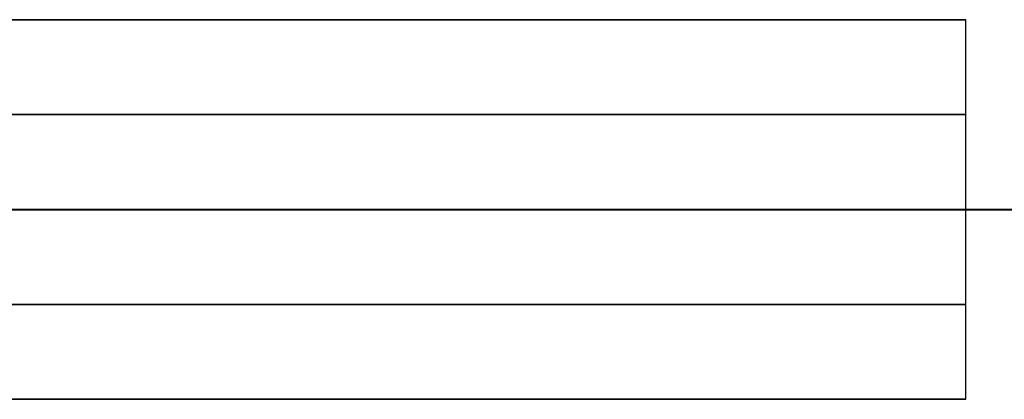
# Model space of a CAD drawing. Header units: millimetres. Extents: x 0 to 350, y 4 to 354.
# Tile 15 of 24: x 14.501 to 15.02, y 19.9 to 20.1. Entities that reach past the tile are written whole.
import ezdxf

# ---------------------------------------------------------------- set-up
doc = ezdxf.new("R2010")
doc.units = ezdxf.units.MM
doc.layers.add('Burl Side Table', color=7, linetype='Continuous', true_color=0x000000)

msp = doc.modelspace()

# ---------------------------------------------------------------- linework, layer by layer
at = {"layer": 'Burl Side Table'}
for p, q in [((15, 20.1, 544.5), (1, 20.1, 544.5)), ((15, 20.1, 55.5), (1, 20.1, 55.5)), ((15, 20.1, 544.5), (1, 20.1, 544.5)), ((15, 20.1, 55.5), (1, 20.1, 55.5)), ((14.50129, 20.1, 513.40516), (14.40786, 20.1, 513.18231)), ((14.40786, 20.1, 86.81769), (14.50129, 20.1, 86.59484)), ((14.40786, 20.1, 86.81769), (14.50129, 20.1, 86.59484)), ((14.42048, 20.1, 575.78881), (14.51195, 20.1, 575.56798)), ((14.51195, 20.1, 24.43202), (14.42048, 20.1, 24.21119)), ((14.42048, 20.1, 575.78881), (14.51195, 20.1, 575.56798)), ((14.51195, 20.1, 24.43202), (14.42048, 20.1, 24.21119)), ((14.58698, 20.1, 513.63111), (14.50129, 20.1, 513.40516)), ((14.50129, 20.1, 86.59484), (14.58698, 20.1, 86.36889)), ((14.58698, 20.1, 513.63111), (14.50129, 20.1, 513.40516)), ((14.50129, 20.1, 86.59484), (14.58698, 20.1, 86.36889)), ((14.51195, 20.1, 575.56798), (14.59583, 20.1, 575.34416)), ((14.59583, 20.1, 24.65584), (14.51195, 20.1, 24.43202)), ((14.51195, 20.1, 575.56798), (14.59583, 20.1, 575.34416)), ((14.59583, 20.1, 24.65584), (14.51195, 20.1, 24.43202)), ((14.66482, 20.1, 513.85988), (14.58698, 20.1, 513.63111)), ((14.58698, 20.1, 86.36889), (14.66482, 20.1, 86.14012)), ((14.66482, 20.1, 513.85988), (14.58698, 20.1, 513.63111)), ((14.58698, 20.1, 86.36889), (14.66482, 20.1, 86.14012)), ((14.59583, 20.1, 575.34416), (14.67201, 20.1, 575.1176)), ((14.67201, 20.1, 24.8824), (14.59583, 20.1, 24.65584)), ((14.59583, 20.1, 575.34416), (14.67201, 20.1, 575.1176)), ((14.67201, 20.1, 24.8824), (14.59583, 20.1, 24.65584)), ((14.73472, 20.1, 514.0912), (14.66482, 20.1, 513.85988)), ((14.66482, 20.1, 86.14012), (14.73472, 20.1, 85.9088)), ((14.73472, 20.1, 514.0912), (14.66482, 20.1, 513.85988)), ((14.66482, 20.1, 86.14012), (14.73472, 20.1, 85.9088)), ((14.67201, 20.1, 575.1176), (14.74042, 20.1, 574.88858)), ((14.74042, 20.1, 25.11142), (14.67201, 20.1, 24.8824)), ((14.67201, 20.1, 575.1176), (14.74042, 20.1, 574.88858)), ((14.74042, 20.1, 25.11142), (14.67201, 20.1, 24.8824)), ((14.79659, 20.1, 514.32479), (14.73472, 20.1, 514.0912)), ((14.73472, 20.1, 85.9088), (14.79659, 20.1, 85.67521)), ((14.79659, 20.1, 514.32479), (14.73472, 20.1, 514.0912)), ((14.73472, 20.1, 85.9088), (14.79659, 20.1, 85.67521)), ((14.74042, 20.1, 574.88858), (14.80097, 20.1, 574.65735)), ((14.80097, 20.1, 25.34265), (14.74042, 20.1, 25.11142)), ((14.74042, 20.1, 574.88858), (14.80097, 20.1, 574.65735)), ((14.80097, 20.1, 25.34265), (14.74042, 20.1, 25.11142)), ((14.85036, 20.1, 514.56038), (14.79659, 20.1, 514.32479)), ((14.79659, 20.1, 85.67521), (14.85036, 20.1, 85.43962)), ((14.85036, 20.1, 514.56038), (14.79659, 20.1, 514.32479)), ((14.79659, 20.1, 85.67521), (14.85036, 20.1, 85.43962)), ((14.80097, 20.1, 574.65735), (14.85359, 20.1, 574.42419)), ((14.85359, 20.1, 25.57581), (14.80097, 20.1, 25.34265)), ((14.80097, 20.1, 574.65735), (14.85359, 20.1, 574.42419)), ((14.85359, 20.1, 25.57581), (14.80097, 20.1, 25.34265)), ((14.89597, 20.1, 514.79769), (14.85036, 20.1, 514.56038)), ((14.85036, 20.1, 85.43962), (14.89597, 20.1, 85.20231)), ((14.89597, 20.1, 514.79769), (14.85036, 20.1, 514.56038)), ((14.85036, 20.1, 85.43962), (14.89597, 20.1, 85.20231)), ((14.85359, 20.1, 574.42419), (14.89822, 20.1, 574.18937)), ((14.89822, 20.1, 25.81063), (14.85359, 20.1, 25.57581)), ((14.85359, 20.1, 574.42419), (14.89822, 20.1, 574.18937)), ((14.89822, 20.1, 25.81063), (14.85359, 20.1, 25.57581)), ((14.93336, 20.1, 515.03643), (14.89597, 20.1, 514.79769)), ((14.89597, 20.1, 85.20231), (14.93336, 20.1, 84.96357)), ((14.93336, 20.1, 515.03643), (14.89597, 20.1, 514.79769)), ((14.89597, 20.1, 85.20231), (14.93336, 20.1, 84.96357)), ((14.89822, 20.1, 574.18937), (14.9348, 20.1, 573.95317)), ((14.9348, 20.1, 26.04683), (14.89822, 20.1, 25.81063)), ((14.89822, 20.1, 574.18937), (14.9348, 20.1, 573.95317)), ((14.9348, 20.1, 26.04683), (14.89822, 20.1, 25.81063)), ((14.96249, 20.1, 515.27631), (14.93336, 20.1, 515.03643)), ((14.93336, 20.1, 84.96357), (14.96249, 20.1, 84.72369)), ((14.96249, 20.1, 515.27631), (14.93336, 20.1, 515.03643)), ((14.93336, 20.1, 84.96357), (14.96249, 20.1, 84.72369)), ((14.9348, 20.1, 573.95317), (14.9633, 20.1, 573.71585)), ((14.9633, 20.1, 26.28415), (14.9348, 20.1, 26.04683)), ((14.9348, 20.1, 573.95317), (14.9633, 20.1, 573.71585)), ((14.9633, 20.1, 26.28415), (14.9348, 20.1, 26.04683)), ((14.98332, 20.1, 515.51706), (14.96249, 20.1, 515.27631)), ((14.96249, 20.1, 84.72369), (14.98332, 20.1, 84.48294)), ((14.98332, 20.1, 515.51706), (14.96249, 20.1, 515.27631)), ((14.96249, 20.1, 84.72369), (14.98332, 20.1, 84.48294)), ((14.9633, 20.1, 573.71585), (14.98368, 20.1, 573.4777)), ((14.98368, 20.1, 26.5223), (14.9633, 20.1, 26.28415)), ((14.9633, 20.1, 573.71585), (14.98368, 20.1, 573.4777)), ((14.98368, 20.1, 26.5223), (14.9633, 20.1, 26.28415)), ((14.99583, 20.1, 515.75839), (14.98332, 20.1, 515.51706)), ((14.98332, 20.1, 84.48294), (14.99583, 20.1, 84.24161)), ((14.99583, 20.1, 515.75839), (14.98332, 20.1, 515.51706)), ((14.98332, 20.1, 84.48294), (14.99583, 20.1, 84.24161)), ((14.98368, 20.1, 573.4777), (14.99592, 20.1, 573.23899)), ((14.99592, 20.1, 26.76101), (14.98368, 20.1, 26.5223)), ((14.98368, 20.1, 573.4777), (14.99592, 20.1, 573.23899)), ((14.99592, 20.1, 26.76101), (14.98368, 20.1, 26.5223)), ((15, 20.1, 516), (14.99583, 20.1, 515.75839)), ((14.99583, 20.1, 84.24161), (15, 20.1, 84)), ((15, 20.1, 516), (14.99583, 20.1, 515.75839)), ((14.99583, 20.1, 84.24161), (15, 20.1, 84)), ((14.99592, 20.1, 573.23899), (15, 20.1, 573)), ((15, 20.1, 27), (14.99592, 20.1, 26.76101)), ((14.99592, 20.1, 573.23899), (15, 20.1, 573)), ((15, 20.1, 27), (14.99592, 20.1, 26.76101)), ((15, 20.1, 573), (15, 20.1, 516)), ((15, 20, 516), (15, 20.1, 516)), ((15, 20, 573), (15, 20.1, 573)), ((15, 20, 544.5), (15, 20.1, 544.5)), ((15, 20.1, 84), (15, 20.1, 27)), ((15, 20, 27), (15, 20.1, 27)), ((15, 20, 84), (15, 20.1, 84)), ((15, 20, 55.5), (15, 20.1, 55.5)), ((15, 20, 573), (15, 20.1, 573)), ((15, 20, 516), (15, 20.1, 516)), ((15, 20.1, 573), (15, 20.1, 516)), ((15, 20, 544.5), (15, 20.1, 544.5)), ((15, 20, 84), (15, 20.1, 84)), ((15, 20, 27), (15, 20.1, 27)), ((15, 20.1, 84), (15, 20.1, 27)), ((15, 20, 55.5), (15, 20.1, 55.5)), ((14.50129, 20.05, 513.40516), (14.40786, 20.05, 513.18231)), ((14.40786, 20.05, 86.81769), (14.50129, 20.05, 86.59484)), ((14.40786, 20.05, 86.81769), (14.50129, 20.05, 86.59484)), ((14.42048, 20.05, 575.78881), (14.51195, 20.05, 575.56798)), ((14.51195, 20.05, 24.43202), (14.42048, 20.05, 24.21119)), ((14.42048, 20.05, 575.78881), (14.51195, 20.05, 575.56798)), ((14.51195, 20.05, 24.43202), (14.42048, 20.05, 24.21119)), ((14.58698, 20.05, 513.63111), (14.50129, 20.05, 513.40516)), ((14.50129, 20.05, 86.59484), (14.58698, 20.05, 86.36889)), ((14.58698, 20.05, 513.63111), (14.50129, 20.05, 513.40516)), ((14.50129, 20.05, 86.59484), (14.58698, 20.05, 86.36889)), ((14.51195, 20.05, 575.56798), (14.59583, 20.05, 575.34416)), ((14.59583, 20.05, 24.65584), (14.51195, 20.05, 24.43202)), ((14.51195, 20.05, 575.56798), (14.59583, 20.05, 575.34416)), ((14.59583, 20.05, 24.65584), (14.51195, 20.05, 24.43202)), ((14.66482, 20.05, 513.85988), (14.58698, 20.05, 513.63111)), ((14.58698, 20.05, 86.36889), (14.66482, 20.05, 86.14012)), ((14.66482, 20.05, 513.85988), (14.58698, 20.05, 513.63111)), ((14.58698, 20.05, 86.36889), (14.66482, 20.05, 86.14012)), ((14.59583, 20.05, 575.34416), (14.67201, 20.05, 575.1176)), ((14.67201, 20.05, 24.8824), (14.59583, 20.05, 24.65584)), ((14.59583, 20.05, 575.34416), (14.67201, 20.05, 575.1176)), ((14.67201, 20.05, 24.8824), (14.59583, 20.05, 24.65584)), ((14.73472, 20.05, 514.0912), (14.66482, 20.05, 513.85988)), ((14.66482, 20.05, 86.14012), (14.73472, 20.05, 85.9088)), ((14.73472, 20.05, 514.0912), (14.66482, 20.05, 513.85988)), ((14.66482, 20.05, 86.14012), (14.73472, 20.05, 85.9088)), ((14.67201, 20.05, 575.1176), (14.74042, 20.05, 574.88858)), ((14.74042, 20.05, 25.11142), (14.67201, 20.05, 24.8824)), ((14.67201, 20.05, 575.1176), (14.74042, 20.05, 574.88858)), ((14.74042, 20.05, 25.11142), (14.67201, 20.05, 24.8824)), ((14.79659, 20.05, 514.32479), (14.73472, 20.05, 514.0912)), ((14.73472, 20.05, 85.9088), (14.79659, 20.05, 85.67521)), ((14.79659, 20.05, 514.32479), (14.73472, 20.05, 514.0912)), ((14.73472, 20.05, 85.9088), (14.79659, 20.05, 85.67521)), ((14.74042, 20.05, 574.88858), (14.80097, 20.05, 574.65735)), ((14.80097, 20.05, 25.34265), (14.74042, 20.05, 25.11142)), ((14.74042, 20.05, 574.88858), (14.80097, 20.05, 574.65735)), ((14.80097, 20.05, 25.34265), (14.74042, 20.05, 25.11142)), ((14.85036, 20.05, 514.56038), (14.79659, 20.05, 514.32479)), ((14.79659, 20.05, 85.67521), (14.85036, 20.05, 85.43962)), ((14.85036, 20.05, 514.56038), (14.79659, 20.05, 514.32479)), ((14.79659, 20.05, 85.67521), (14.85036, 20.05, 85.43962)), ((14.80097, 20.05, 574.65735), (14.85359, 20.05, 574.42419)), ((14.85359, 20.05, 25.57581), (14.80097, 20.05, 25.34265)), ((14.80097, 20.05, 574.65735), (14.85359, 20.05, 574.42419)), ((14.85359, 20.05, 25.57581), (14.80097, 20.05, 25.34265)), ((14.89597, 20.05, 514.79769), (14.85036, 20.05, 514.56038)), ((14.85036, 20.05, 85.43962), (14.89597, 20.05, 85.20231)), ((14.89597, 20.05, 514.79769), (14.85036, 20.05, 514.56038)), ((14.85036, 20.05, 85.43962), (14.89597, 20.05, 85.20231)), ((14.85359, 20.05, 574.42419), (14.89822, 20.05, 574.18937)), ((14.89822, 20.05, 25.81063), (14.85359, 20.05, 25.57581)), ((14.85359, 20.05, 574.42419), (14.89822, 20.05, 574.18937)), ((14.89822, 20.05, 25.81063), (14.85359, 20.05, 25.57581)), ((14.93336, 20.05, 515.03643), (14.89597, 20.05, 514.79769)), ((14.89597, 20.05, 85.20231), (14.93336, 20.05, 84.96357)), ((14.93336, 20.05, 515.03643), (14.89597, 20.05, 514.79769)), ((14.89597, 20.05, 85.20231), (14.93336, 20.05, 84.96357)), ((14.89822, 20.05, 574.18937), (14.9348, 20.05, 573.95317)), ((14.9348, 20.05, 26.04683), (14.89822, 20.05, 25.81063)), ((14.89822, 20.05, 574.18937), (14.9348, 20.05, 573.95317)), ((14.9348, 20.05, 26.04683), (14.89822, 20.05, 25.81063)), ((14.96249, 20.05, 515.27631), (14.93336, 20.05, 515.03643)), ((14.93336, 20.05, 84.96357), (14.96249, 20.05, 84.72369)), ((14.96249, 20.05, 515.27631), (14.93336, 20.05, 515.03643)), ((14.93336, 20.05, 84.96357), (14.96249, 20.05, 84.72369)), ((14.9348, 20.05, 573.95317), (14.9633, 20.05, 573.71585)), ((14.9633, 20.05, 26.28415), (14.9348, 20.05, 26.04683)), ((14.9348, 20.05, 573.95317), (14.9633, 20.05, 573.71585)), ((14.9633, 20.05, 26.28415), (14.9348, 20.05, 26.04683)), ((14.98332, 20.05, 515.51706), (14.96249, 20.05, 515.27631)), ((14.96249, 20.05, 84.72369), (14.98332, 20.05, 84.48294)), ((14.98332, 20.05, 515.51706), (14.96249, 20.05, 515.27631)), ((14.96249, 20.05, 84.72369), (14.98332, 20.05, 84.48294)), ((14.9633, 20.05, 573.71585), (14.98368, 20.05, 573.4777)), ((14.98368, 20.05, 26.5223), (14.9633, 20.05, 26.28415)), ((14.9633, 20.05, 573.71585), (14.98368, 20.05, 573.4777)), ((14.98368, 20.05, 26.5223), (14.9633, 20.05, 26.28415)), ((14.99583, 20.05, 515.75839), (14.98332, 20.05, 515.51706)), ((14.98332, 20.05, 84.48294), (14.99583, 20.05, 84.24161)), ((14.99583, 20.05, 515.75839), (14.98332, 20.05, 515.51706)), ((14.98332, 20.05, 84.48294), (14.99583, 20.05, 84.24161)), ((14.98368, 20.05, 573.4777), (14.99592, 20.05, 573.23899)), ((14.99592, 20.05, 26.76101), (14.98368, 20.05, 26.5223)), ((14.98368, 20.05, 573.4777), (14.99592, 20.05, 573.23899)), ((14.99592, 20.05, 26.76101), (14.98368, 20.05, 26.5223)), ((15, 20.05, 516), (14.99583, 20.05, 515.75839)), ((14.99583, 20.05, 84.24161), (15, 20.05, 84)), ((15, 20.05, 516), (14.99583, 20.05, 515.75839)), ((14.99583, 20.05, 84.24161), (15, 20.05, 84)), ((14.99592, 20.05, 573.23899), (15, 20.05, 573)), ((15, 20.05, 27), (14.99592, 20.05, 26.76101)), ((14.99592, 20.05, 573.23899), (15, 20.05, 573)), ((15, 20.05, 27), (14.99592, 20.05, 26.76101)), ((15, 20.05, 573), (15, 20.05, 516)), ((15, 20.05, 84), (15, 20.05, 27)), ((15, 20.05, 573), (15, 20.05, 516)), ((15, 20.05, 84), (15, 20.05, 27)), ((0, 20), (16, 20)), ((0, 20, 584), (16, 20, 584)), ((0, 20), (16, 20)), ((16, 20, 16), (0, 20, 16)), ((0, 20, 592), (16, 20, 592)), ((16, 20, 8), (0, 20, 8)), ((0, 20, 300), (16, 20, 300)), ((0, 20), (16, 20)), ((0, 20, 300), (350, 20, 300)), ((0, 20), (16, 20)), ((15, 20, 544.5), (1, 20, 544.5)), ((15, 20, 55.5), (1, 20, 55.5)), ((15, 20, 544.5), (1, 20, 544.5)), ((15, 20, 55.5), (1, 20, 55.5)), ((15, 20, 544.5), (1, 20, 544.5)), ((15, 20, 55.5), (1, 20, 55.5)), ((15, 20, 544.5), (1, 20, 544.5)), ((15, 20, 55.5), (1, 20, 55.5)), ((7.91135, 19.99925, 600), (16, 20, 600)), ((7.91135, 19.99925, 600), (16, 20, 600)), ((7.91135, 19.99925, 600), (16, 20, 600)), ((7.91135, 19.99925, 600), (16, 20, 600)), ((14.50129, 20, 513.40516), (14.40786, 20, 513.18231)), ((14.50129, 20, 513.40516), (14.40786, 20, 513.18231)), ((14.40786, 20, 86.81769), (14.50129, 20, 86.59484)), ((14.40786, 20, 86.81769), (14.50129, 20, 86.59484)), ((14.50129, 20, 513.40516), (14.40786, 20, 513.18231)), ((14.50129, 20, 513.40516), (14.40786, 20, 513.18231)), ((14.40786, 20, 86.81769), (14.50129, 20, 86.59484)), ((14.40786, 20, 86.81769), (14.50129, 20, 86.59484)), ((14.40786, 20, 86.81769), (14.50129, 20, 86.59484)), ((14.40786, 20, 86.81769), (14.50129, 20, 86.59484)), ((14.42048, 20, 575.78881), (14.51195, 20, 575.56798)), ((14.42048, 20, 575.78881), (14.51195, 20, 575.56798)), ((14.51195, 20, 24.43202), (14.42048, 20, 24.21119)), ((14.51195, 20, 24.43202), (14.42048, 20, 24.21119)), ((14.42048, 20, 575.78881), (14.51195, 20, 575.56798)), ((14.42048, 20, 575.78881), (14.51195, 20, 575.56798)), ((14.51195, 20, 24.43202), (14.42048, 20, 24.21119)), ((14.51195, 20, 24.43202), (14.42048, 20, 24.21119)), ((14.42048, 20, 575.78881), (14.51195, 20, 575.56798)), ((14.51195, 20, 24.43202), (14.42048, 20, 24.21119)), ((14.42048, 20, 575.78881), (14.51195, 20, 575.56798)), ((14.51195, 20, 24.43202), (14.42048, 20, 24.21119)), ((14.58698, 20, 513.63111), (14.50129, 20, 513.40516)), ((14.58698, 20, 513.63111), (14.50129, 20, 513.40516)), ((14.50129, 20, 86.59484), (14.58698, 20, 86.36889)), ((14.50129, 20, 86.59484), (14.58698, 20, 86.36889)), ((14.58698, 20, 513.63111), (14.50129, 20, 513.40516)), ((14.58698, 20, 513.63111), (14.50129, 20, 513.40516)), ((14.50129, 20, 86.59484), (14.58698, 20, 86.36889)), ((14.50129, 20, 86.59484), (14.58698, 20, 86.36889)), ((14.58698, 20, 513.63111), (14.50129, 20, 513.40516)), ((14.50129, 20, 86.59484), (14.58698, 20, 86.36889)), ((14.58698, 20, 513.63111), (14.50129, 20, 513.40516)), ((14.50129, 20, 86.59484), (14.58698, 20, 86.36889)), ((14.51195, 20, 575.56798), (14.59583, 20, 575.34416)), ((14.51195, 20, 575.56798), (14.59583, 20, 575.34416)), ((14.59583, 20, 24.65584), (14.51195, 20, 24.43202)), ((14.59583, 20, 24.65584), (14.51195, 20, 24.43202)), ((14.51195, 20, 575.56798), (14.59583, 20, 575.34416)), ((14.51195, 20, 575.56798), (14.59583, 20, 575.34416)), ((14.59583, 20, 24.65584), (14.51195, 20, 24.43202)), ((14.59583, 20, 24.65584), (14.51195, 20, 24.43202)), ((14.51195, 20, 575.56798), (14.59583, 20, 575.34416)), ((14.59583, 20, 24.65584), (14.51195, 20, 24.43202)), ((14.51195, 20, 575.56798), (14.59583, 20, 575.34416)), ((14.59583, 20, 24.65584), (14.51195, 20, 24.43202)), ((14.66482, 20, 513.85988), (14.58698, 20, 513.63111)), ((14.66482, 20, 513.85988), (14.58698, 20, 513.63111)), ((14.58698, 20, 86.36889), (14.66482, 20, 86.14012)), ((14.58698, 20, 86.36889), (14.66482, 20, 86.14012)), ((14.66482, 20, 513.85988), (14.58698, 20, 513.63111)), ((14.66482, 20, 513.85988), (14.58698, 20, 513.63111)), ((14.58698, 20, 86.36889), (14.66482, 20, 86.14012)), ((14.58698, 20, 86.36889), (14.66482, 20, 86.14012)), ((14.66482, 20, 513.85988), (14.58698, 20, 513.63111)), ((14.58698, 20, 86.36889), (14.66482, 20, 86.14012)), ((14.66482, 20, 513.85988), (14.58698, 20, 513.63111)), ((14.58698, 20, 86.36889), (14.66482, 20, 86.14012)), ((14.59583, 20, 575.34416), (14.67201, 20, 575.1176)), ((14.59583, 20, 575.34416), (14.67201, 20, 575.1176)), ((14.67201, 20, 24.8824), (14.59583, 20, 24.65584)), ((14.67201, 20, 24.8824), (14.59583, 20, 24.65584)), ((14.59583, 20, 575.34416), (14.67201, 20, 575.1176)), ((14.59583, 20, 575.34416), (14.67201, 20, 575.1176)), ((14.67201, 20, 24.8824), (14.59583, 20, 24.65584)), ((14.67201, 20, 24.8824), (14.59583, 20, 24.65584)), ((14.59583, 20, 575.34416), (14.67201, 20, 575.1176)), ((14.67201, 20, 24.8824), (14.59583, 20, 24.65584)), ((14.59583, 20, 575.34416), (14.67201, 20, 575.1176)), ((14.67201, 20, 24.8824), (14.59583, 20, 24.65584)), ((14.73472, 20, 514.0912), (14.66482, 20, 513.85988)), ((14.73472, 20, 514.0912), (14.66482, 20, 513.85988)), ((14.66482, 20, 86.14012), (14.73472, 20, 85.9088)), ((14.66482, 20, 86.14012), (14.73472, 20, 85.9088)), ((14.73472, 20, 514.0912), (14.66482, 20, 513.85988)), ((14.73472, 20, 514.0912), (14.66482, 20, 513.85988)), ((14.66482, 20, 86.14012), (14.73472, 20, 85.9088)), ((14.66482, 20, 86.14012), (14.73472, 20, 85.9088)), ((14.73472, 20, 514.0912), (14.66482, 20, 513.85988)), ((14.66482, 20, 86.14012), (14.73472, 20, 85.9088)), ((14.73472, 20, 514.0912), (14.66482, 20, 513.85988)), ((14.66482, 20, 86.14012), (14.73472, 20, 85.9088)), ((14.67201, 20, 575.1176), (14.74042, 20, 574.88858)), ((14.67201, 20, 575.1176), (14.74042, 20, 574.88858)), ((14.74042, 20, 25.11142), (14.67201, 20, 24.8824)), ((14.74042, 20, 25.11142), (14.67201, 20, 24.8824)), ((14.67201, 20, 575.1176), (14.74042, 20, 574.88858)), ((14.67201, 20, 575.1176), (14.74042, 20, 574.88858)), ((14.74042, 20, 25.11142), (14.67201, 20, 24.8824)), ((14.74042, 20, 25.11142), (14.67201, 20, 24.8824)), ((14.67201, 20, 575.1176), (14.74042, 20, 574.88858)), ((14.74042, 20, 25.11142), (14.67201, 20, 24.8824)), ((14.67201, 20, 575.1176), (14.74042, 20, 574.88858)), ((14.74042, 20, 25.11142), (14.67201, 20, 24.8824)), ((14.79659, 20, 514.32479), (14.73472, 20, 514.0912)), ((14.79659, 20, 514.32479), (14.73472, 20, 514.0912)), ((14.73472, 20, 85.9088), (14.79659, 20, 85.67521)), ((14.73472, 20, 85.9088), (14.79659, 20, 85.67521)), ((14.79659, 20, 514.32479), (14.73472, 20, 514.0912)), ((14.79659, 20, 514.32479), (14.73472, 20, 514.0912)), ((14.73472, 20, 85.9088), (14.79659, 20, 85.67521)), ((14.73472, 20, 85.9088), (14.79659, 20, 85.67521)), ((14.79659, 20, 514.32479), (14.73472, 20, 514.0912)), ((14.73472, 20, 85.9088), (14.79659, 20, 85.67521)), ((14.79659, 20, 514.32479), (14.73472, 20, 514.0912)), ((14.73472, 20, 85.9088), (14.79659, 20, 85.67521)), ((14.74042, 20, 574.88858), (14.80097, 20, 574.65735)), ((14.74042, 20, 574.88858), (14.80097, 20, 574.65735)), ((14.80097, 20, 25.34265), (14.74042, 20, 25.11142)), ((14.80097, 20, 25.34265), (14.74042, 20, 25.11142)), ((14.74042, 20, 574.88858), (14.80097, 20, 574.65735)), ((14.74042, 20, 574.88858), (14.80097, 20, 574.65735)), ((14.80097, 20, 25.34265), (14.74042, 20, 25.11142)), ((14.80097, 20, 25.34265), (14.74042, 20, 25.11142)), ((14.74042, 20, 574.88858), (14.80097, 20, 574.65735)), ((14.80097, 20, 25.34265), (14.74042, 20, 25.11142)), ((14.74042, 20, 574.88858), (14.80097, 20, 574.65735)), ((14.80097, 20, 25.34265), (14.74042, 20, 25.11142)), ((14.85036, 20, 514.56038), (14.79659, 20, 514.32479)), ((14.85036, 20, 514.56038), (14.79659, 20, 514.32479)), ((14.79659, 20, 85.67521), (14.85036, 20, 85.43962)), ((14.79659, 20, 85.67521), (14.85036, 20, 85.43962)), ((14.85036, 20, 514.56038), (14.79659, 20, 514.32479)), ((14.85036, 20, 514.56038), (14.79659, 20, 514.32479)), ((14.79659, 20, 85.67521), (14.85036, 20, 85.43962)), ((14.79659, 20, 85.67521), (14.85036, 20, 85.43962)), ((14.85036, 20, 514.56038), (14.79659, 20, 514.32479)), ((14.79659, 20, 85.67521), (14.85036, 20, 85.43962)), ((14.85036, 20, 514.56038), (14.79659, 20, 514.32479)), ((14.79659, 20, 85.67521), (14.85036, 20, 85.43962)), ((14.80097, 20, 574.65735), (14.85359, 20, 574.42419)), ((14.80097, 20, 574.65735), (14.85359, 20, 574.42419)), ((14.85359, 20, 25.57581), (14.80097, 20, 25.34265)), ((14.85359, 20, 25.57581), (14.80097, 20, 25.34265)), ((14.80097, 20, 574.65735), (14.85359, 20, 574.42419)), ((14.80097, 20, 574.65735), (14.85359, 20, 574.42419)), ((14.85359, 20, 25.57581), (14.80097, 20, 25.34265)), ((14.85359, 20, 25.57581), (14.80097, 20, 25.34265)), ((14.80097, 20, 574.65735), (14.85359, 20, 574.42419)), ((14.85359, 20, 25.57581), (14.80097, 20, 25.34265)), ((14.80097, 20, 574.65735), (14.85359, 20, 574.42419)), ((14.85359, 20, 25.57581), (14.80097, 20, 25.34265)), ((14.89597, 20, 514.79769), (14.85036, 20, 514.56038)), ((14.89597, 20, 514.79769), (14.85036, 20, 514.56038)), ((14.85036, 20, 85.43962), (14.89597, 20, 85.20231)), ((14.85036, 20, 85.43962), (14.89597, 20, 85.20231)), ((14.89597, 20, 514.79769), (14.85036, 20, 514.56038)), ((14.89597, 20, 514.79769), (14.85036, 20, 514.56038)), ((14.85036, 20, 85.43962), (14.89597, 20, 85.20231)), ((14.85036, 20, 85.43962), (14.89597, 20, 85.20231)), ((14.89597, 20, 514.79769), (14.85036, 20, 514.56038)), ((14.85036, 20, 85.43962), (14.89597, 20, 85.20231)), ((14.89597, 20, 514.79769), (14.85036, 20, 514.56038)), ((14.85036, 20, 85.43962), (14.89597, 20, 85.20231)), ((14.85359, 20, 574.42419), (14.89822, 20, 574.18937)), ((14.85359, 20, 574.42419), (14.89822, 20, 574.18937)), ((14.89822, 20, 25.81063), (14.85359, 20, 25.57581)), ((14.89822, 20, 25.81063), (14.85359, 20, 25.57581)), ((14.85359, 20, 574.42419), (14.89822, 20, 574.18937)), ((14.85359, 20, 574.42419), (14.89822, 20, 574.18937)), ((14.89822, 20, 25.81063), (14.85359, 20, 25.57581)), ((14.89822, 20, 25.81063), (14.85359, 20, 25.57581)), ((14.85359, 20, 574.42419), (14.89822, 20, 574.18937)), ((14.89822, 20, 25.81063), (14.85359, 20, 25.57581)), ((14.85359, 20, 574.42419), (14.89822, 20, 574.18937)), ((14.89822, 20, 25.81063), (14.85359, 20, 25.57581)), ((14.93336, 20, 515.03643), (14.89597, 20, 514.79769)), ((14.93336, 20, 515.03643), (14.89597, 20, 514.79769)), ((14.89597, 20, 85.20231), (14.93336, 20, 84.96357)), ((14.89597, 20, 85.20231), (14.93336, 20, 84.96357)), ((14.93336, 20, 515.03643), (14.89597, 20, 514.79769)), ((14.93336, 20, 515.03643), (14.89597, 20, 514.79769)), ((14.89597, 20, 85.20231), (14.93336, 20, 84.96357)), ((14.89597, 20, 85.20231), (14.93336, 20, 84.96357)), ((14.93336, 20, 515.03643), (14.89597, 20, 514.79769)), ((14.89597, 20, 85.20231), (14.93336, 20, 84.96357)), ((14.93336, 20, 515.03643), (14.89597, 20, 514.79769)), ((14.89597, 20, 85.20231), (14.93336, 20, 84.96357)), ((14.89822, 20, 574.18937), (14.9348, 20, 573.95317)), ((14.89822, 20, 574.18937), (14.9348, 20, 573.95317)), ((14.9348, 20, 26.04683), (14.89822, 20, 25.81063)), ((14.9348, 20, 26.04683), (14.89822, 20, 25.81063)), ((14.89822, 20, 574.18937), (14.9348, 20, 573.95317)), ((14.89822, 20, 574.18937), (14.9348, 20, 573.95317)), ((14.9348, 20, 26.04683), (14.89822, 20, 25.81063)), ((14.9348, 20, 26.04683), (14.89822, 20, 25.81063)), ((14.89822, 20, 574.18937), (14.9348, 20, 573.95317)), ((14.9348, 20, 26.04683), (14.89822, 20, 25.81063)), ((14.89822, 20, 574.18937), (14.9348, 20, 573.95317)), ((14.9348, 20, 26.04683), (14.89822, 20, 25.81063)), ((14.96249, 20, 515.27631), (14.93336, 20, 515.03643)), ((14.96249, 20, 515.27631), (14.93336, 20, 515.03643)), ((14.93336, 20, 84.96357), (14.96249, 20, 84.72369)), ((14.93336, 20, 84.96357), (14.96249, 20, 84.72369)), ((14.96249, 20, 515.27631), (14.93336, 20, 515.03643)), ((14.96249, 20, 515.27631), (14.93336, 20, 515.03643)), ((14.93336, 20, 84.96357), (14.96249, 20, 84.72369)), ((14.93336, 20, 84.96357), (14.96249, 20, 84.72369)), ((14.96249, 20, 515.27631), (14.93336, 20, 515.03643)), ((14.93336, 20, 84.96357), (14.96249, 20, 84.72369)), ((14.96249, 20, 515.27631), (14.93336, 20, 515.03643)), ((14.93336, 20, 84.96357), (14.96249, 20, 84.72369)), ((14.9348, 20, 573.95317), (14.9633, 20, 573.71585)), ((14.9348, 20, 573.95317), (14.9633, 20, 573.71585)), ((14.9633, 20, 26.28415), (14.9348, 20, 26.04683)), ((14.9633, 20, 26.28415), (14.9348, 20, 26.04683)), ((14.9348, 20, 573.95317), (14.9633, 20, 573.71585)), ((14.9348, 20, 573.95317), (14.9633, 20, 573.71585)), ((14.9633, 20, 26.28415), (14.9348, 20, 26.04683)), ((14.9633, 20, 26.28415), (14.9348, 20, 26.04683)), ((14.9348, 20, 573.95317), (14.9633, 20, 573.71585)), ((14.9633, 20, 26.28415), (14.9348, 20, 26.04683)), ((14.9348, 20, 573.95317), (14.9633, 20, 573.71585)), ((14.9633, 20, 26.28415), (14.9348, 20, 26.04683)), ((14.98332, 20, 515.51706), (14.96249, 20, 515.27631)), ((14.98332, 20, 515.51706), (14.96249, 20, 515.27631)), ((14.96249, 20, 84.72369), (14.98332, 20, 84.48294)), ((14.96249, 20, 84.72369), (14.98332, 20, 84.48294)), ((14.98332, 20, 515.51706), (14.96249, 20, 515.27631)), ((14.98332, 20, 515.51706), (14.96249, 20, 515.27631)), ((14.96249, 20, 84.72369), (14.98332, 20, 84.48294)), ((14.96249, 20, 84.72369), (14.98332, 20, 84.48294)), ((14.98332, 20, 515.51706), (14.96249, 20, 515.27631)), ((14.96249, 20, 84.72369), (14.98332, 20, 84.48294)), ((14.98332, 20, 515.51706), (14.96249, 20, 515.27631)), ((14.96249, 20, 84.72369), (14.98332, 20, 84.48294)), ((14.9633, 20, 573.71585), (14.98368, 20, 573.4777)), ((14.9633, 20, 573.71585), (14.98368, 20, 573.4777)), ((14.98368, 20, 26.5223), (14.9633, 20, 26.28415)), ((14.98368, 20, 26.5223), (14.9633, 20, 26.28415)), ((14.9633, 20, 573.71585), (14.98368, 20, 573.4777)), ((14.9633, 20, 573.71585), (14.98368, 20, 573.4777)), ((14.98368, 20, 26.5223), (14.9633, 20, 26.28415)), ((14.98368, 20, 26.5223), (14.9633, 20, 26.28415)), ((14.9633, 20, 573.71585), (14.98368, 20, 573.4777)), ((14.98368, 20, 26.5223), (14.9633, 20, 26.28415)), ((14.9633, 20, 573.71585), (14.98368, 20, 573.4777)), ((14.98368, 20, 26.5223), (14.9633, 20, 26.28415)), ((14.99583, 20, 515.75839), (14.98332, 20, 515.51706)), ((14.99583, 20, 515.75839), (14.98332, 20, 515.51706)), ((14.98332, 20, 84.48294), (14.99583, 20, 84.24161)), ((14.98332, 20, 84.48294), (14.99583, 20, 84.24161)), ((14.99583, 20, 515.75839), (14.98332, 20, 515.51706)), ((14.99583, 20, 515.75839), (14.98332, 20, 515.51706)), ((14.98332, 20, 84.48294), (14.99583, 20, 84.24161)), ((14.98332, 20, 84.48294), (14.99583, 20, 84.24161)), ((14.99583, 20, 515.75839), (14.98332, 20, 515.51706)), ((14.98332, 20, 84.48294), (14.99583, 20, 84.24161)), ((14.99583, 20, 515.75839), (14.98332, 20, 515.51706)), ((14.98332, 20, 84.48294), (14.99583, 20, 84.24161)), ((14.98368, 20, 573.4777), (14.99592, 20, 573.23899)), ((14.98368, 20, 573.4777), (14.99592, 20, 573.23899)), ((14.99592, 20, 26.76101), (14.98368, 20, 26.5223)), ((14.99592, 20, 26.76101), (14.98368, 20, 26.5223)), ((14.98368, 20, 573.4777), (14.99592, 20, 573.23899)), ((14.98368, 20, 573.4777), (14.99592, 20, 573.23899)), ((14.99592, 20, 26.76101), (14.98368, 20, 26.5223)), ((14.99592, 20, 26.76101), (14.98368, 20, 26.5223)), ((14.98368, 20, 573.4777), (14.99592, 20, 573.23899)), ((14.99592, 20, 26.76101), (14.98368, 20, 26.5223)), ((14.98368, 20, 573.4777), (14.99592, 20, 573.23899)), ((14.99592, 20, 26.76101), (14.98368, 20, 26.5223)), ((15, 20, 516), (14.99583, 20, 515.75839)), ((15, 20, 516), (14.99583, 20, 515.75839)), ((14.99583, 20, 84.24161), (15, 20, 84)), ((14.99583, 20, 84.24161), (15, 20, 84)), ((15, 20, 516), (14.99583, 20, 515.75839)), ((15, 20, 516), (14.99583, 20, 515.75839)), ((14.99583, 20, 84.24161), (15, 20, 84)), ((14.99583, 20, 84.24161), (15, 20, 84)), ((15, 20, 516), (14.99583, 20, 515.75839)), ((14.99583, 20, 84.24161), (15, 20, 84)), ((15, 20, 516), (14.99583, 20, 515.75839)), ((14.99583, 20, 84.24161), (15, 20, 84)), ((14.99592, 20, 573.23899), (15, 20, 573)), ((14.99592, 20, 573.23899), (15, 20, 573)), ((15, 20, 27), (14.99592, 20, 26.76101)), ((15, 20, 27), (14.99592, 20, 26.76101)), ((14.99592, 20, 573.23899), (15, 20, 573)), ((14.99592, 20, 573.23899), (15, 20, 573)), ((15, 20, 27), (14.99592, 20, 26.76101)), ((15, 20, 27), (14.99592, 20, 26.76101)), ((14.99592, 20, 573.23899), (15, 20, 573)), ((15, 20, 27), (14.99592, 20, 26.76101)), ((14.99592, 20, 573.23899), (15, 20, 573)), ((15, 20, 27), (14.99592, 20, 26.76101)), ((15, 19.9, 516), (15, 20, 516)), ((15, 19.9, 573), (15, 20, 573)), ((15, 20, 573), (15, 20, 516)), ((15, 19.9, 544.5), (15, 20, 544.5)), ((15, 20, 573), (15, 20, 516)), ((15, 19.9, 27), (15, 20, 27)), ((15, 19.9, 84), (15, 20, 84)), ((15, 20, 84), (15, 20, 27)), ((15, 19.9, 55.5), (15, 20, 55.5)), ((15, 20, 84), (15, 20, 27)), ((15, 20, 573), (15, 20, 516)), ((15, 20, 573), (15, 20, 516)), ((15, 20, 84), (15, 20, 27)), ((15, 20, 84), (15, 20, 27)), ((15, 20, 573), (15, 20, 516)), ((15, 20, 84), (15, 20, 27)), ((15, 19.9, 573), (15, 20, 573)), ((15, 19.9, 516), (15, 20, 516)), ((15, 20, 573), (15, 20, 516)), ((15, 19.9, 544.5), (15, 20, 544.5)), ((15, 19.9, 84), (15, 20, 84)), ((15, 19.9, 27), (15, 20, 27)), ((15, 20, 84), (15, 20, 27)), ((15, 19.9, 55.5), (15, 20, 55.5)), ((14.40786, 19.95, 86.81769), (14.50129, 19.95, 86.59484)), ((14.40786, 19.95, 86.81769), (14.50129, 19.95, 86.59484)), ((14.42048, 19.95, 575.78881), (14.51195, 19.95, 575.56798)), ((14.51195, 19.95, 24.43202), (14.42048, 19.95, 24.21119)), ((14.42048, 19.95, 575.78881), (14.51195, 19.95, 575.56798)), ((14.51195, 19.95, 24.43202), (14.42048, 19.95, 24.21119)), ((14.58698, 19.95, 513.63111), (14.50129, 19.95, 513.40516)), ((14.50129, 19.95, 86.59484), (14.58698, 19.95, 86.36889)), ((14.58698, 19.95, 513.63111), (14.50129, 19.95, 513.40516)), ((14.50129, 19.95, 86.59484), (14.58698, 19.95, 86.36889)), ((14.51195, 19.95, 575.56798), (14.59583, 19.95, 575.34416)), ((14.59583, 19.95, 24.65584), (14.51195, 19.95, 24.43202)), ((14.51195, 19.95, 575.56798), (14.59583, 19.95, 575.34416)), ((14.59583, 19.95, 24.65584), (14.51195, 19.95, 24.43202)), ((14.66482, 19.95, 513.85988), (14.58698, 19.95, 513.63111)), ((14.58698, 19.95, 86.36889), (14.66482, 19.95, 86.14012)), ((14.66482, 19.95, 513.85988), (14.58698, 19.95, 513.63111)), ((14.58698, 19.95, 86.36889), (14.66482, 19.95, 86.14012)), ((14.59583, 19.95, 575.34416), (14.67201, 19.95, 575.1176)), ((14.67201, 19.95, 24.8824), (14.59583, 19.95, 24.65584)), ((14.59583, 19.95, 575.34416), (14.67201, 19.95, 575.1176)), ((14.67201, 19.95, 24.8824), (14.59583, 19.95, 24.65584)), ((14.73472, 19.95, 514.0912), (14.66482, 19.95, 513.85988)), ((14.66482, 19.95, 86.14012), (14.73472, 19.95, 85.9088)), ((14.73472, 19.95, 514.0912), (14.66482, 19.95, 513.85988)), ((14.66482, 19.95, 86.14012), (14.73472, 19.95, 85.9088)), ((14.67201, 19.95, 575.1176), (14.74042, 19.95, 574.88858)), ((14.74042, 19.95, 25.11142), (14.67201, 19.95, 24.8824)), ((14.67201, 19.95, 575.1176), (14.74042, 19.95, 574.88858)), ((14.74042, 19.95, 25.11142), (14.67201, 19.95, 24.8824)), ((14.79659, 19.95, 514.32479), (14.73472, 19.95, 514.0912)), ((14.73472, 19.95, 85.9088), (14.79659, 19.95, 85.67521)), ((14.79659, 19.95, 514.32479), (14.73472, 19.95, 514.0912)), ((14.73472, 19.95, 85.9088), (14.79659, 19.95, 85.67521)), ((14.74042, 19.95, 574.88858), (14.80097, 19.95, 574.65735)), ((14.80097, 19.95, 25.34265), (14.74042, 19.95, 25.11142)), ((14.74042, 19.95, 574.88858), (14.80097, 19.95, 574.65735)), ((14.80097, 19.95, 25.34265), (14.74042, 19.95, 25.11142)), ((14.85036, 19.95, 514.56038), (14.79659, 19.95, 514.32479)), ((14.79659, 19.95, 85.67521), (14.85036, 19.95, 85.43962)), ((14.85036, 19.95, 514.56038), (14.79659, 19.95, 514.32479)), ((14.79659, 19.95, 85.67521), (14.85036, 19.95, 85.43962)), ((14.80097, 19.95, 574.65735), (14.85359, 19.95, 574.42419)), ((14.85359, 19.95, 25.57581), (14.80097, 19.95, 25.34265)), ((14.80097, 19.95, 574.65735), (14.85359, 19.95, 574.42419)), ((14.85359, 19.95, 25.57581), (14.80097, 19.95, 25.34265)), ((14.89597, 19.95, 514.79769), (14.85036, 19.95, 514.56038)), ((14.85036, 19.95, 85.43962), (14.89597, 19.95, 85.20231)), ((14.89597, 19.95, 514.79769), (14.85036, 19.95, 514.56038)), ((14.85036, 19.95, 85.43962), (14.89597, 19.95, 85.20231)), ((14.85359, 19.95, 574.42419), (14.89822, 19.95, 574.18937)), ((14.89822, 19.95, 25.81063), (14.85359, 19.95, 25.57581)), ((14.85359, 19.95, 574.42419), (14.89822, 19.95, 574.18937)), ((14.89822, 19.95, 25.81063), (14.85359, 19.95, 25.57581)), ((14.93336, 19.95, 515.03643), (14.89597, 19.95, 514.79769)), ((14.89597, 19.95, 85.20231), (14.93336, 19.95, 84.96357)), ((14.93336, 19.95, 515.03643), (14.89597, 19.95, 514.79769)), ((14.89597, 19.95, 85.20231), (14.93336, 19.95, 84.96357)), ((14.89822, 19.95, 574.18937), (14.9348, 19.95, 573.95317)), ((14.9348, 19.95, 26.04683), (14.89822, 19.95, 25.81063)), ((14.89822, 19.95, 574.18937), (14.9348, 19.95, 573.95317)), ((14.9348, 19.95, 26.04683), (14.89822, 19.95, 25.81063)), ((14.96249, 19.95, 515.27631), (14.93336, 19.95, 515.03643)), ((14.93336, 19.95, 84.96357), (14.96249, 19.95, 84.72369)), ((14.96249, 19.95, 515.27631), (14.93336, 19.95, 515.03643)), ((14.93336, 19.95, 84.96357), (14.96249, 19.95, 84.72369)), ((14.9348, 19.95, 573.95317), (14.9633, 19.95, 573.71585)), ((14.9633, 19.95, 26.28415), (14.9348, 19.95, 26.04683)), ((14.9348, 19.95, 573.95317), (14.9633, 19.95, 573.71585)), ((14.9633, 19.95, 26.28415), (14.9348, 19.95, 26.04683)), ((14.98332, 19.95, 515.51706), (14.96249, 19.95, 515.27631)), ((14.96249, 19.95, 84.72369), (14.98332, 19.95, 84.48294)), ((14.98332, 19.95, 515.51706), (14.96249, 19.95, 515.27631)), ((14.96249, 19.95, 84.72369), (14.98332, 19.95, 84.48294)), ((14.9633, 19.95, 573.71585), (14.98368, 19.95, 573.4777)), ((14.98368, 19.95, 26.5223), (14.9633, 19.95, 26.28415)), ((14.9633, 19.95, 573.71585), (14.98368, 19.95, 573.4777)), ((14.98368, 19.95, 26.5223), (14.9633, 19.95, 26.28415)), ((14.99583, 19.95, 515.75839), (14.98332, 19.95, 515.51706)), ((14.98332, 19.95, 84.48294), (14.99583, 19.95, 84.24161)), ((14.99583, 19.95, 515.75839), (14.98332, 19.95, 515.51706)), ((14.98332, 19.95, 84.48294), (14.99583, 19.95, 84.24161)), ((14.98368, 19.95, 573.4777), (14.99592, 19.95, 573.23899)), ((14.99592, 19.95, 26.76101), (14.98368, 19.95, 26.5223)), ((14.98368, 19.95, 573.4777), (14.99592, 19.95, 573.23899)), ((14.99592, 19.95, 26.76101), (14.98368, 19.95, 26.5223)), ((15, 19.95, 516), (14.99583, 19.95, 515.75839)), ((14.99583, 19.95, 84.24161), (15, 19.95, 84)), ((15, 19.95, 516), (14.99583, 19.95, 515.75839)), ((14.99583, 19.95, 84.24161), (15, 19.95, 84)), ((14.99592, 19.95, 573.23899), (15, 19.95, 573)), ((15, 19.95, 27), (14.99592, 19.95, 26.76101)), ((14.99592, 19.95, 573.23899), (15, 19.95, 573)), ((15, 19.95, 27), (14.99592, 19.95, 26.76101)), ((15, 19.95, 573), (15, 19.95, 516)), ((15, 19.95, 84), (15, 19.95, 27)), ((15, 19.95, 573), (15, 19.95, 516)), ((15, 19.95, 84), (15, 19.95, 27)), ((15, 19.9, 544.5), (1, 19.9, 544.5)), ((15, 19.9, 55.5), (1, 19.9, 55.5)), ((15, 19.9, 544.5), (1, 19.9, 544.5)), ((15, 19.9, 55.5), (1, 19.9, 55.5)), ((14.40786, 19.9, 86.81769), (14.50129, 19.9, 86.59484)), ((14.40786, 19.9, 86.81769), (14.50129, 19.9, 86.59484)), ((14.42048, 19.9, 575.78881), (14.51195, 19.9, 575.56798)), ((14.51195, 19.9, 24.43202), (14.42048, 19.9, 24.21119)), ((14.42048, 19.9, 575.78881), (14.51195, 19.9, 575.56798)), ((14.51195, 19.9, 24.43202), (14.42048, 19.9, 24.21119)), ((14.58698, 19.9, 513.63111), (14.50129, 19.9, 513.40516)), ((14.50129, 19.9, 86.59484), (14.58698, 19.9, 86.36889)), ((14.58698, 19.9, 513.63111), (14.50129, 19.9, 513.40516)), ((14.50129, 19.9, 86.59484), (14.58698, 19.9, 86.36889)), ((14.51195, 19.9, 575.56798), (14.59583, 19.9, 575.34416)), ((14.59583, 19.9, 24.65584), (14.51195, 19.9, 24.43202)), ((14.51195, 19.9, 575.56798), (14.59583, 19.9, 575.34416)), ((14.59583, 19.9, 24.65584), (14.51195, 19.9, 24.43202)), ((14.66482, 19.9, 513.85988), (14.58698, 19.9, 513.63111)), ((14.58698, 19.9, 86.36889), (14.66482, 19.9, 86.14012)), ((14.66482, 19.9, 513.85988), (14.58698, 19.9, 513.63111)), ((14.58698, 19.9, 86.36889), (14.66482, 19.9, 86.14012)), ((14.59583, 19.9, 575.34416), (14.67201, 19.9, 575.1176)), ((14.67201, 19.9, 24.8824), (14.59583, 19.9, 24.65584)), ((14.59583, 19.9, 575.34416), (14.67201, 19.9, 575.1176)), ((14.67201, 19.9, 24.8824), (14.59583, 19.9, 24.65584)), ((14.73472, 19.9, 514.0912), (14.66482, 19.9, 513.85988)), ((14.66482, 19.9, 86.14012), (14.73472, 19.9, 85.9088)), ((14.73472, 19.9, 514.0912), (14.66482, 19.9, 513.85988)), ((14.66482, 19.9, 86.14012), (14.73472, 19.9, 85.9088)), ((14.67201, 19.9, 575.1176), (14.74042, 19.9, 574.88858)), ((14.74042, 19.9, 25.11142), (14.67201, 19.9, 24.8824)), ((14.67201, 19.9, 575.1176), (14.74042, 19.9, 574.88858)), ((14.74042, 19.9, 25.11142), (14.67201, 19.9, 24.8824)), ((14.79659, 19.9, 514.32479), (14.73472, 19.9, 514.0912)), ((14.73472, 19.9, 85.9088), (14.79659, 19.9, 85.67521)), ((14.79659, 19.9, 514.32479), (14.73472, 19.9, 514.0912)), ((14.73472, 19.9, 85.9088), (14.79659, 19.9, 85.67521)), ((14.74042, 19.9, 574.88858), (14.80097, 19.9, 574.65735)), ((14.80097, 19.9, 25.34265), (14.74042, 19.9, 25.11142)), ((14.74042, 19.9, 574.88858), (14.80097, 19.9, 574.65735)), ((14.80097, 19.9, 25.34265), (14.74042, 19.9, 25.11142)), ((14.85036, 19.9, 514.56038), (14.79659, 19.9, 514.32479)), ((14.79659, 19.9, 85.67521), (14.85036, 19.9, 85.43962)), ((14.85036, 19.9, 514.56038), (14.79659, 19.9, 514.32479)), ((14.79659, 19.9, 85.67521), (14.85036, 19.9, 85.43962)), ((14.80097, 19.9, 574.65735), (14.85359, 19.9, 574.42419)), ((14.85359, 19.9, 25.57581), (14.80097, 19.9, 25.34265)), ((14.80097, 19.9, 574.65735), (14.85359, 19.9, 574.42419)), ((14.85359, 19.9, 25.57581), (14.80097, 19.9, 25.34265)), ((14.89597, 19.9, 514.79769), (14.85036, 19.9, 514.56038)), ((14.85036, 19.9, 85.43962), (14.89597, 19.9, 85.20231)), ((14.89597, 19.9, 514.79769), (14.85036, 19.9, 514.56038)), ((14.85036, 19.9, 85.43962), (14.89597, 19.9, 85.20231)), ((14.85359, 19.9, 574.42419), (14.89822, 19.9, 574.18937)), ((14.89822, 19.9, 25.81063), (14.85359, 19.9, 25.57581)), ((14.85359, 19.9, 574.42419), (14.89822, 19.9, 574.18937)), ((14.89822, 19.9, 25.81063), (14.85359, 19.9, 25.57581)), ((14.93336, 19.9, 515.03643), (14.89597, 19.9, 514.79769)), ((14.89597, 19.9, 85.20231), (14.93336, 19.9, 84.96357)), ((14.93336, 19.9, 515.03643), (14.89597, 19.9, 514.79769)), ((14.89597, 19.9, 85.20231), (14.93336, 19.9, 84.96357)), ((14.89822, 19.9, 574.18937), (14.9348, 19.9, 573.95317)), ((14.9348, 19.9, 26.04683), (14.89822, 19.9, 25.81063)), ((14.89822, 19.9, 574.18937), (14.9348, 19.9, 573.95317)), ((14.9348, 19.9, 26.04683), (14.89822, 19.9, 25.81063)), ((14.96249, 19.9, 515.27631), (14.93336, 19.9, 515.03643)), ((14.93336, 19.9, 84.96357), (14.96249, 19.9, 84.72369)), ((14.96249, 19.9, 515.27631), (14.93336, 19.9, 515.03643)), ((14.93336, 19.9, 84.96357), (14.96249, 19.9, 84.72369)), ((14.9348, 19.9, 573.95317), (14.9633, 19.9, 573.71585)), ((14.9633, 19.9, 26.28415), (14.9348, 19.9, 26.04683)), ((14.9348, 19.9, 573.95317), (14.9633, 19.9, 573.71585)), ((14.9633, 19.9, 26.28415), (14.9348, 19.9, 26.04683)), ((14.98332, 19.9, 515.51706), (14.96249, 19.9, 515.27631)), ((14.96249, 19.9, 84.72369), (14.98332, 19.9, 84.48294)), ((14.98332, 19.9, 515.51706), (14.96249, 19.9, 515.27631)), ((14.96249, 19.9, 84.72369), (14.98332, 19.9, 84.48294)), ((14.9633, 19.9, 573.71585), (14.98368, 19.9, 573.4777)), ((14.98368, 19.9, 26.5223), (14.9633, 19.9, 26.28415)), ((14.9633, 19.9, 573.71585), (14.98368, 19.9, 573.4777)), ((14.98368, 19.9, 26.5223), (14.9633, 19.9, 26.28415)), ((14.99583, 19.9, 515.75839), (14.98332, 19.9, 515.51706)), ((14.98332, 19.9, 84.48294), (14.99583, 19.9, 84.24161)), ((14.99583, 19.9, 515.75839), (14.98332, 19.9, 515.51706)), ((14.98332, 19.9, 84.48294), (14.99583, 19.9, 84.24161)), ((14.98368, 19.9, 573.4777), (14.99592, 19.9, 573.23899)), ((14.99592, 19.9, 26.76101), (14.98368, 19.9, 26.5223)), ((14.98368, 19.9, 573.4777), (14.99592, 19.9, 573.23899)), ((14.99592, 19.9, 26.76101), (14.98368, 19.9, 26.5223)), ((15, 19.9, 516), (14.99583, 19.9, 515.75839)), ((14.99583, 19.9, 84.24161), (15, 19.9, 84)), ((15, 19.9, 516), (14.99583, 19.9, 515.75839)), ((14.99583, 19.9, 84.24161), (15, 19.9, 84)), ((14.99592, 19.9, 573.23899), (15, 19.9, 573)), ((15, 19.9, 27), (14.99592, 19.9, 26.76101)), ((14.99592, 19.9, 573.23899), (15, 19.9, 573)), ((15, 19.9, 27), (14.99592, 19.9, 26.76101)), ((15, 19.9, 573), (15, 19.9, 516)), ((15, 19.9, 84), (15, 19.9, 27)), ((15, 19.9, 573), (15, 19.9, 516)), ((15, 19.9, 84), (15, 19.9, 27))]:
    msp.add_line(p, q, dxfattribs=at)

doc.saveas('drawing.dxf')
